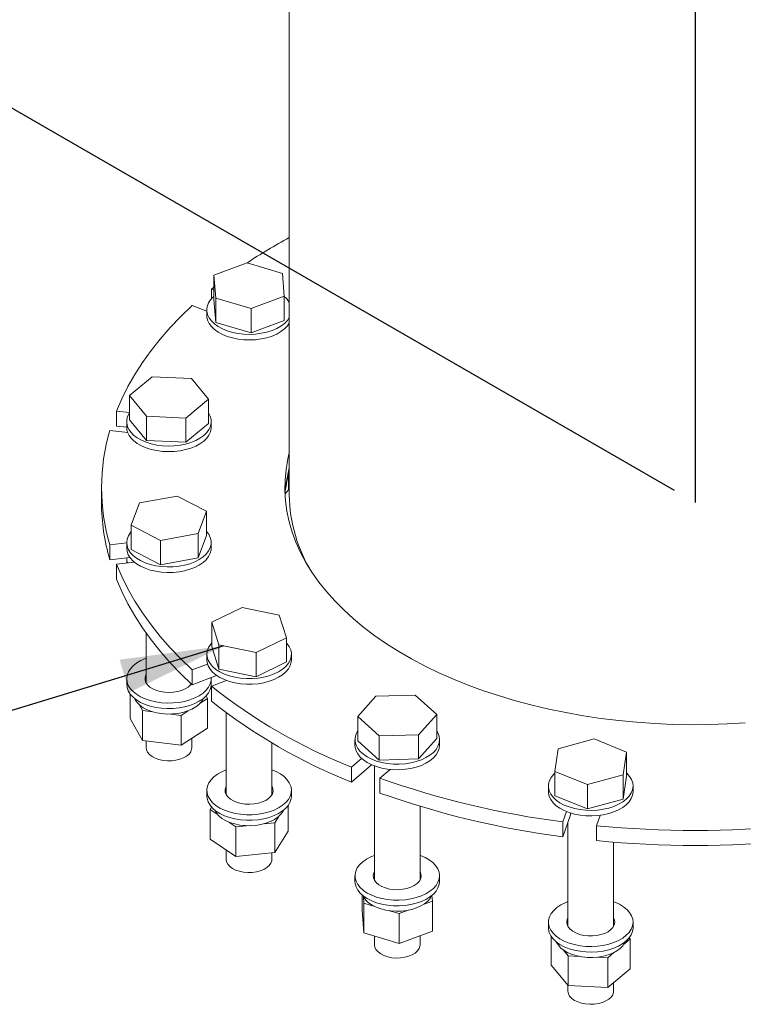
# Model space of a CAD drawing. Header units: millimetres. Extents: x 195 to 7681, y 65 to 5395.
# Tile 5 of 80: x 4071 to 4388, y 506 to 937. Entities that reach past the tile are written whole.
import ezdxf

# ---------------------------------------------------------------- set-up
doc = ezdxf.new("R2010")
doc.units = ezdxf.units.MM
doc.layers.add('COTAS', color=1, linetype='Continuous')
doc.styles.add('SLDTEXTSTYLE4', font='TXT', dxfattribs={"width": 0.605})
doc.dimstyles.new('SLDDIMSTYLE0', dxfattribs={"dimtxt": 45.5, "dimasz": 45.5, "dimexe": 0, "dimexo": 0.0625, "dimgap": 11.375, "dimtad": 1, "dimdec": 0, "dimrnd": 1e-09, "dimzin": 12, "dimdsep": 46, "dimtxsty": 'SLDTEXTSTYLE4', "dimsah": 1, "dimcen": 0.09, "dimadec": 0, "dimazin": 3, "dimtfac": 1, "dimtdec": 0, "dimtofl": 0, "dimtmove": 0, "dimatfit": 3, "dimfxl": 1, "dimfrac": 2, "dimtolj": 1, "dimtzin": 12, "dimarcsym": 0})
doc.dimstyles.new('SLDDIMSTYLE1', dxfattribs={"dimtxt": 0.18, "dimasz": 45.5, "dimexe": 0, "dimexo": 0.0625, "dimgap": 0, "dimtad": 0, "dimtih": 1, "dimtoh": 1, "dimdec": 0, "dimrnd": 1e-09, "dimzin": 0, "dimdsep": 46, "dimtxsty": 'Standard', "dimsah": 1, "dimcen": 0.09, "dimadec": 0, "dimazin": 0, "dimtfac": 45.5, "dimtdec": 0, "dimtofl": 0, "dimtmove": 0, "dimatfit": 3, "dimfxl": 1, "dimfrac": 2, "dimtolj": 1, "dimtzin": 0, "dimarcsym": 0})

# ---------------------------------------------------------------- blocks, each defined once
blk = doc.blocks.new('_D')
at = {"layer": 'COTAS', "ltscale": 13, "transparency": 16777216}
for p, q in [((3552.6, 3709.59), (3902.78, 3507.44)), ((3893.58, 3512.75), (3893.58, 998.62)), ((4357.5, 730.81), (3884.39, 1003.92))]:
    blk.add_line(p, q, dxfattribs=at)
for points in [[(3893.58, 3512.75), (3886.58, 3475.59), (3900.58, 3475.59)], [(3893.58, 998.62), (3900.58, 1035.77), (3886.58, 1035.77)]]:
    blk.add_solid(points, dxfattribs=at)
at = {"layer": 'COTAS', "ltscale": 13, "transparency": 16777216, "insert": (3834.93, 2186.17), "char_height": 45.5, "attachment_point": 1, "rotation": 90, "style": 'SLDTEXTSTYLE4'}
blk.add_mtext('3079', dxfattribs=at)

msp = doc.modelspace()

# ---------------------------------------------------------------- linework, layer by layer
at = {"color": 7, "linetype": 'Continuous', "lineweight": 18, "ltscale": 13}
for p, q in [((4188.89, 2949.27), (4188.89, 728.77)), ((4170.45, 830.45), (4155.89, 825.04)), ((4185.86, 825.88), (4170.45, 830.45)), ((4155.89, 825.04), (4156.74, 815.05)), ((4155.89, 814.42), (4155.89, 825.04)), ((4186.7, 815.9), (4185.86, 825.88)), ((4154.77, 818.99), (4155.89, 819.89)), ((4154.77, 818.99), (4155.89, 818.55)), ((4154.77, 818.99), (4154.77, 814.65)), ((4156.74, 815.05), (4172.14, 810.48)), ((4156.74, 804.44), (4156.74, 815.05)), ((4172.14, 810.48), (4186.7, 815.9)), ((4186.7, 805.28), (4186.7, 815.9)), ((4152.8, 809.33), (4146.43, 811.79)), ((4155.89, 814.42), (4156.74, 804.44)), ((4152.8, 809.85), (4152.8, 807.4)), ((4172.14, 799.86), (4172.14, 810.48)), ((4156.74, 804.44), (4172.14, 799.86)), ((4172.14, 799.86), (4186.7, 805.28)), ((4128.81, 780.6), (4118.94, 772.38)), ((4146.07, 779.78), (4128.81, 780.6)), ((4153.47, 770.74), (4146.07, 779.78)), ((4118.94, 772.38), (4126.35, 763.34)), ((4118.94, 761.77), (4118.94, 772.38)), ((4143.61, 762.52), (4153.47, 770.74)), ((4153.47, 760.13), (4153.47, 770.74)), ((4113.26, 765.55), (4118.94, 764.89)), ((4113.26, 765.55), (4113.26, 759.02)), ((4126.35, 763.34), (4143.61, 762.52)), ((4126.35, 752.73), (4126.35, 763.34)), ((4113.26, 759.02), (4117.71, 758.5)), ((4117.71, 760.95), (4117.71, 758.5)), ((4118.94, 761.77), (4126.35, 752.73)), ((4143.61, 751.91), (4143.61, 762.52)), ((4143.61, 751.91), (4153.47, 760.13)), ((4154.71, 758.5), (4154.71, 760.95)), ((4118.16, 756.16), (4110.33, 757.06)), ((4126.35, 752.73), (4143.61, 751.91)), ((4188.6, 731.13), (4188.6, 738.13)), ((4106.69, 732.03), (4106.69, 725.5)), ((4188.6, 731.13), (4187.07, 729.42)), ((4123.38, 725.35), (4119.72, 715.57)), ((4139.87, 728.4), (4123.38, 725.35)), ((4152.7, 721.69), (4139.87, 728.4)), ((4149.04, 711.91), (4152.7, 721.69)), ((4152.7, 711.07), (4152.7, 721.69)), ((4119.72, 715.57), (4132.54, 708.86)), ((4119.72, 704.96), (4119.72, 715.57)), ((4132.54, 708.86), (4149.04, 711.91)), ((4149.04, 701.3), (4149.04, 711.91)), ((4110.33, 707.01), (4117.71, 707.86)), ((4117.71, 708.01), (4117.71, 705.57)), ((4132.54, 698.24), (4132.54, 708.86)), ((4149.04, 701.3), (4152.7, 711.07)), ((4154.71, 705.57), (4154.71, 708.01)), ((4110.33, 707.01), (4110.33, 700.48)), ((4119.72, 704.96), (4132.54, 698.24)), ((4110.33, 700.48), (4119.11, 701.48)), ((4121.08, 699.41), (4113.26, 698.52)), ((4113.26, 698.52), (4113.26, 691.98)), ((4117.71, 701.32), (4117.71, 699.03)), ((4132.54, 698.24), (4149.04, 701.3)), ((4168.2, 679.56), (4154.99, 673.1)), ((4184.51, 676.19), (4168.2, 679.56)), ((4154.99, 673.1), (4158.09, 663.26)), ((4154.99, 662.48), (4154.99, 673.1)), ((4187.6, 666.35), (4184.51, 676.19)), ((4126.21, 668.45), (4126.21, 646.56)), ((4174.39, 659.89), (4187.6, 666.35)), ((4187.6, 655.74), (4187.6, 666.35)), ((4154.99, 662.48), (4158.09, 652.64)), ((4158.09, 663.26), (4174.39, 659.89)), ((4158.09, 652.64), (4158.09, 663.26)), ((4174.39, 649.27), (4174.39, 659.89)), ((4152.8, 659.11), (4152.8, 656.66)), ((4174.39, 649.27), (4187.6, 655.74)), ((4189.8, 656.66), (4189.8, 659.11)), ((4146.43, 652.28), (4153.07, 654.84)), ((4146.43, 652.28), (4146.43, 645.75)), ((4158.09, 652.64), (4174.39, 649.27)), ((4117.71, 648.41), (4117.71, 645.96)), ((4126.21, 647.81), (4125.92, 647.18)), ((4146.43, 645.75), (4157.06, 649.84)), ((4154.71, 645.96), (4154.71, 648.41)), ((4161.4, 647.64), (4154.77, 645.08)), ((4161.3, 647.68), (4161.3, 647.6)), ((4154.77, 645.08), (4154.77, 638.55)), ((4119.28, 630.92), (4119.28, 641.65)), ((4153.14, 639.76), (4149.94, 637.73)), ((4152.5, 640.9), (4153.14, 639.76)), ((4153.14, 626.7), (4153.14, 639.76)), ((4226.75, 640.7), (4218.83, 631.81)), ((4244.05, 641.19), (4226.75, 640.7)), ((4253.43, 632.78), (4244.05, 641.19)), ((4124.57, 634.47), (4123.12, 637.08)), ((4129.22, 633.89), (4124.57, 634.47)), ((4124.57, 621.4), (4124.57, 634.47)), ((4144.69, 634.39), (4141.5, 632.35)), ((4124.57, 621.4), (4119.28, 630.92)), ((4141.5, 632.35), (4136.85, 632.93)), ((4141.5, 619.29), (4141.5, 632.35)), ((4161.3, 633.47), (4161.3, 597.66)), ((4218.83, 631.81), (4228.21, 623.4)), ((4218.83, 621.19), (4218.83, 631.81)), ((4245.51, 623.89), (4253.43, 632.78)), ((4253.43, 622.17), (4253.43, 632.78)), ((4153.14, 626.7), (4141.5, 619.29)), ((4141.5, 619.29), (4124.57, 621.4)), ((4126.21, 621.2), (4126.21, 618.2)), ((4146.21, 618.2), (4146.21, 622.29)), ((4217.63, 621.68), (4217.63, 619.23)), ((4218.83, 621.19), (4228.21, 612.79)), ((4228.21, 623.4), (4245.51, 623.89)), ((4228.21, 612.79), (4228.21, 623.4)), ((4245.51, 613.28), (4245.51, 623.89)), ((4245.51, 613.28), (4253.43, 622.17)), ((4254.63, 619.23), (4254.63, 621.68)), ((4322.27, 622.01), (4306.61, 617.73)), ((4336.51, 616.31), (4322.27, 622.01)), ((4181.3, 597.66), (4181.3, 620.27)), ((4306.61, 617.73), (4305.19, 607.77)), ((4216.07, 609.69), (4220.5, 613.52)), ((4228.21, 612.79), (4245.51, 613.28)), ((4335.08, 606.35), (4336.51, 616.31)), ((4336.51, 605.7), (4336.51, 616.31)), ((4216.07, 603.16), (4224.87, 610.76)), ((4216.07, 609.69), (4216.07, 603.16)), ((4226.13, 610.25), (4226.13, 560.23)), ((4232.97, 608.71), (4228.54, 604.88)), ((4228.54, 604.88), (4228.54, 598.35)), ((4305.19, 607.77), (4319.42, 602.08)), ((4305.19, 597.15), (4305.19, 607.77)), ((4319.42, 602.08), (4335.08, 606.35)), ((4335.08, 595.73), (4335.08, 606.35)), ((4335.08, 595.73), (4336.51, 605.7)), ((4152.8, 599.5), (4152.8, 597.05)), ((4189.8, 597.05), (4189.8, 599.5)), ((4302.35, 601.43), (4302.35, 598.98)), ((4319.42, 591.46), (4319.42, 602.08)), ((4339.35, 598.98), (4339.35, 601.43)), ((4161.3, 598.9), (4161.01, 598.28)), ((4305.19, 597.15), (4319.42, 591.46)), ((4319.42, 591.46), (4335.08, 595.73)), ((4154.25, 591.18), (4154.86, 592.16)), ((4157.33, 589.09), (4154.25, 591.18)), ((4154.25, 578.12), (4154.25, 591.18)), ((4188.34, 581.69), (4188.34, 592.9)), ((4246.13, 560.23), (4246.13, 592.52)), ((4184.1, 587.93), (4182.5, 585.34)), ((4308.63, 585.73), (4310.19, 590.25)), ((4308.63, 579.19), (4311.92, 588.73)), ((4311.92, 589.62), (4311.92, 588.73)), ((4324.9, 588.56), (4323.35, 584.04)), ((4165.46, 583.56), (4162.38, 585.65)), ((4170.13, 584.05), (4165.46, 583.56)), ((4165.46, 570.49), (4165.46, 583.56)), ((4182.5, 585.34), (4177.82, 584.85)), ((4182.5, 572.28), (4182.5, 585.34)), ((4308.63, 585.73), (4308.63, 579.19)), ((4310.85, 585.61), (4310.85, 539.97)), ((4323.35, 584.04), (4323.35, 577.51)), ((4165.46, 570.49), (4154.25, 578.12)), ((4188.34, 581.69), (4182.5, 572.28)), ((4330.85, 539.97), (4330.85, 576.84)), ((4161.3, 573.33), (4161.3, 569.29)), ((4182.5, 572.28), (4165.46, 570.49)), ((4181.3, 569.29), (4181.3, 572.15)), ((4217.63, 562.07), (4217.63, 559.62)), ((4226.13, 561.47), (4225.85, 560.85)), ((4246.13, 561.47), (4246.42, 560.85)), ((4254.63, 559.62), (4254.63, 562.07)), ((4220.73, 547.05), (4220.73, 553.71)), ((4221.57, 550.13), (4221.34, 552.87)), ((4251.32, 553.53), (4251.54, 550.97)), ((4225.8, 548.87), (4221.57, 550.13)), ((4221.57, 537.06), (4221.57, 550.13)), ((4251.54, 550.97), (4247.54, 549.48)), ((4251.54, 537.91), (4251.54, 550.97)), ((4221.57, 537.06), (4220.73, 547.05)), ((4236.98, 545.56), (4232.75, 546.81)), ((4240.97, 547.04), (4236.98, 545.56)), ((4236.98, 532.49), (4236.98, 545.56)), ((4302.35, 541.82), (4302.35, 539.37)), ((4310.85, 541.22), (4310.56, 540.59)), ((4330.85, 541.22), (4331.13, 540.59)), ((4339.35, 539.37), (4339.35, 541.82)), ((4236.98, 532.49), (4221.57, 537.06)), ((4226.13, 535.71), (4226.13, 531.86)), ((4251.54, 537.91), (4236.98, 532.49)), ((4246.13, 531.86), (4246.13, 535.9)), ((4303.58, 523.04), (4303.58, 535.53)), ((4337.7, 534.96), (4338.11, 534.47)), ((4338.11, 534.47), (4335.4, 532.21)), ((4338.11, 521.4), (4338.11, 534.47)), ((4310.98, 527.07), (4308.95, 529.55)), ((4315.72, 526.84), (4310.98, 527.07)), ((4310.98, 514), (4310.98, 527.07)), ((4328.25, 526.25), (4323.51, 526.47)), ((4330.95, 528.5), (4328.25, 526.25)), ((4328.25, 513.18), (4328.25, 526.25)), ((4310.98, 514), (4303.58, 523.04)), ((4338.11, 521.4), (4328.25, 513.18)), ((4310.85, 514.17), (4310.85, 511.61)), ((4328.25, 513.18), (4310.98, 514)), ((4330.85, 511.61), (4330.85, 515.35))]:
    msp.add_line(p, q, dxfattribs=at)
at = {"color": 7, "linetype": 'Continuous', "ltscale": 13}
for p, q in [((4366.69, 728.77), (4366.69, 2949.27)), ((4366.69, 725.5), (4366.69, 728.77))]:
    msp.add_line(p, q, dxfattribs=at)
at = {"color": 7, "linetype": 'Continuous', "lineweight": 18, "ltscale": 13, "flags": 128}
for points in [[(4113.26, 765.55), (4115.59, 770.97), (4118.28, 776.34), (4121.3, 781.64), (4124.67, 786.88), (4128.38, 792.04), (4132.41, 797.12), (4136.77, 802.11), (4141.44, 807), (4146.43, 811.79)], [(4152.8, 807.4), (4152.82, 806.88), (4153.12, 805.4), (4153.78, 803.96), (4154.78, 802.59), (4156.1, 801.31), (4157.72, 800.15), (4159.6, 799.13), (4161.71, 798.27), (4164.01, 797.59), (4166.44, 797.1), (4168.98, 796.81), (4171.55, 796.72), (4174.12, 796.85), (4176.64, 797.18), (4179.05, 797.71), (4181.32, 798.42), (4183.38, 799.32), (4185.21, 800.37), (4186.78, 801.55), (4188.03, 802.85), (4188.89, 804.1)], [(4152.82, 809.33), (4153.12, 807.85), (4153.78, 806.41), (4154.78, 805.04), (4156.1, 803.76), (4157.72, 802.6), (4159.6, 801.58), (4161.71, 800.72), (4164.01, 800.04), (4166.44, 799.55), (4168.98, 799.26), (4171.55, 799.17), (4174.12, 799.3), (4176.64, 799.63), (4179.05, 800.16), (4181.32, 800.87), (4183.38, 801.77), (4185.21, 802.82), (4186.78, 804), (4188.03, 805.3), (4188.89, 806.55)], [(4119.48, 756.38), (4120.74, 755.09), (4122.31, 753.9), (4124.14, 752.85), (4126.21, 751.96), (4128.47, 751.25), (4130.89, 750.72), (4133.41, 750.39), (4135.98, 750.27), (4138.56, 750.35), (4141.09, 750.65), (4143.52, 751.14), (4145.82, 751.82), (4147.92, 752.68), (4149.8, 753.7), (4151.42, 754.87), (4152.73, 756.15), (4153.73, 757.52), (4154.38, 758.96), (4154.69, 760.44), (4154.63, 761.93), (4154.21, 763.4), (4153.47, 764.79)], [(4119.48, 753.94), (4120.74, 752.64), (4122.31, 751.45), (4124.14, 750.4), (4126.21, 749.51), (4128.47, 748.8), (4130.89, 748.27), (4133.41, 747.94), (4135.98, 747.82), (4138.56, 747.9), (4141.09, 748.2), (4143.52, 748.69), (4145.82, 749.37), (4147.92, 750.23), (4149.8, 751.25), (4151.42, 752.42), (4152.73, 753.7), (4153.73, 755.07), (4154.38, 756.51), (4154.69, 757.99), (4154.71, 758.5)], [(4388.51, 629.03), (4380.6, 628.58), (4372.66, 628.32), (4364.7, 628.27), (4356.75, 628.42), (4348.83, 628.78), (4340.93, 629.34), (4333.09, 630.09), (4325.31, 631.05), (4317.61, 632.21), (4310.01, 633.56), (4302.52, 635.1), (4295.16, 636.84), (4287.93, 638.75), (4280.86, 640.86), (4273.96, 643.14), (4267.24, 645.59), (4260.72, 648.22), (4254.4, 651.01), (4248.3, 653.95), (4242.43, 657.05), (4236.81, 660.3), (4231.44, 663.69), (4226.33, 667.21), (4221.5, 670.85), (4216.96, 674.62), (4212.71, 678.5), (4208.76, 682.48), (4205.11, 686.57), (4201.79, 690.74), (4198.79, 694.99), (4196.11, 699.31), (4193.77, 703.7), (4191.77, 708.14), (4190.11, 712.63), (4188.8, 717.16), (4187.83, 721.72), (4187.22, 726.3), (4186.95, 730.88), (4187.04, 735.47), (4187.48, 740.06), (4188.27, 744.63), (4188.89, 747.27)], [(4119.72, 712.85), (4119.33, 712.39), (4118.44, 711), (4117.9, 709.54), (4117.71, 708.05), (4117.88, 706.57), (4118.41, 705.11), (4119.28, 703.71), (4120.48, 702.39), (4121.99, 701.18), (4123.78, 700.1)], [(4123.78, 700.1), (4125.81, 699.18), (4128.04, 698.43), (4130.43, 697.87), (4132.93, 697.5), (4135.49, 697.34), (4138.07, 697.39), (4140.62, 697.64), (4143.08, 698.1), (4145.4, 698.75), (4147.54, 699.58), (4149.47, 700.57), (4151.13, 701.71), (4152.51, 702.97), (4153.57, 704.33), (4154.29, 705.76), (4154.66, 707.23), (4154.67, 708.72), (4154.32, 710.2), (4153.61, 711.63), (4152.7, 712.85)], [(4117.71, 705.57), (4117.88, 704.12), (4118.41, 702.66), (4119.28, 701.26), (4120.48, 699.94), (4121.99, 698.73), (4123.78, 697.65)], [(4123.78, 697.65), (4125.81, 696.73), (4128.04, 695.98), (4130.43, 695.42), (4132.93, 695.05), (4135.49, 694.89), (4138.07, 694.94), (4140.62, 695.19), (4143.08, 695.65), (4145.4, 696.3), (4147.54, 697.13), (4149.47, 698.12), (4151.13, 699.26), (4152.51, 700.52), (4153.57, 701.88), (4154.29, 703.31), (4154.66, 704.78), (4154.71, 705.57)], [(4146.43, 652.28), (4141.44, 657.07), (4136.77, 661.96), (4132.41, 666.94), (4128.38, 672.02), (4124.67, 677.18), (4121.3, 682.42), (4118.28, 687.73), (4115.59, 693.09), (4113.26, 698.52)], [(4146.43, 645.75), (4141.44, 650.53), (4136.77, 655.42), (4132.41, 660.41), (4128.38, 665.49), (4124.67, 670.65), (4121.3, 675.89), (4118.28, 681.19), (4115.59, 686.56), (4113.26, 691.98)], [(4154.99, 664.16), (4154.63, 663.74), (4153.67, 662.36), (4153.06, 660.91), (4152.8, 659.43), (4152.91, 657.94), (4153.37, 656.47), (4154.18, 655.06), (4155.32, 653.72), (4156.78, 652.49), (4158.51, 651.39), (4160.5, 650.44), (4162.69, 649.66), (4165.06, 649.06)], [(4165.06, 649.06), (4167.54, 648.65), (4170.1, 648.45), (4172.68, 648.46), (4175.24, 648.68), (4177.71, 649.09), (4180.07, 649.71), (4182.25, 650.5), (4184.22, 651.47), (4185.93, 652.58), (4187.36, 653.82), (4188.48, 655.16), (4189.27, 656.58), (4189.7, 658.05), (4189.78, 659.54), (4189.5, 661.02), (4188.86, 662.46), (4187.88, 663.84), (4187.6, 664.16)], [(4123.78, 640.5), (4121.99, 641.57), (4120.48, 642.78), (4119.28, 644.1), (4118.41, 645.5), (4117.88, 646.96), (4117.71, 648.45), (4117.9, 649.93), (4118.44, 651.39), (4119.33, 652.79), (4120.55, 654.1), (4122.08, 655.3), (4123.88, 656.37), (4125.92, 657.28), (4126.21, 657.39)], [(4152.8, 656.66), (4152.91, 655.49), (4153.37, 654.02), (4154.18, 652.61), (4155.32, 651.27), (4156.78, 650.04), (4158.51, 648.94), (4160.5, 647.99), (4162.69, 647.21), (4165.06, 646.61)], [(4165.06, 646.61), (4167.54, 646.2), (4170.1, 646), (4172.68, 646.01), (4175.24, 646.23), (4177.71, 646.64), (4180.07, 647.26), (4182.25, 648.05), (4184.22, 649.02), (4185.93, 650.13), (4187.36, 651.37), (4188.48, 652.71), (4189.27, 654.13), (4189.7, 655.6), (4189.8, 656.66)], [(4154.68, 648.93), (4154.66, 647.62), (4154.29, 646.15), (4153.57, 644.72), (4152.51, 643.36), (4151.13, 642.1), (4149.47, 640.96), (4147.54, 639.97), (4145.4, 639.14), (4143.08, 638.49), (4140.62, 638.04), (4138.07, 637.78), (4135.49, 637.74), (4132.93, 637.9), (4130.43, 638.26), (4128.04, 638.83), (4125.81, 639.57), (4123.78, 640.5)], [(4126.21, 650.26), (4126.1, 650.05), (4125.75, 648.95), (4125.75, 647.83), (4126.12, 646.73), (4126.82, 645.69), (4127.84, 644.74), (4129.15, 643.92)], [(4125.92, 647.18), (4126.1, 647.6), (4126.21, 647.81)], [(4123.78, 638.05), (4121.99, 639.12), (4120.48, 640.33), (4119.28, 641.65), (4118.41, 643.05), (4117.88, 644.51), (4117.71, 645.96)], [(4154.71, 645.96), (4154.66, 645.17), (4154.29, 643.7), (4153.57, 642.27), (4152.51, 640.91), (4151.13, 639.65), (4149.47, 638.51), (4147.54, 637.52), (4145.4, 636.69), (4143.08, 636.04), (4140.62, 635.59), (4138.07, 635.33), (4135.49, 635.29), (4132.93, 635.45), (4130.43, 635.81), (4128.04, 636.38), (4125.81, 637.13), (4123.78, 638.05)], [(4129.15, 643.92), (4130.7, 643.25), (4132.44, 642.75), (4134.3, 642.45), (4136.23, 642.35), (4138.16, 642.45), (4140.03, 642.76), (4141.76, 643.26), (4143.3, 643.94), (4144.6, 644.77), (4145.62, 645.72), (4145.97, 646.17)], [(4151.26, 639.75), (4151.2, 639.61), (4150.44, 638.33), (4149.34, 637.13), (4147.95, 636.03), (4146.28, 635.07), (4144.38, 634.27), (4142.29, 633.64), (4140.06, 633.21), (4137.74, 632.97), (4135.39, 632.94), (4133.06, 633.11), (4130.8, 633.49), (4128.66, 634.06), (4126.7, 634.81), (4124.95, 635.72), (4123.47, 636.78), (4122.28, 637.95), (4121.41, 639.21), (4121.15, 639.75)], [(4218.83, 625.47), (4218.66, 625.2), (4217.99, 623.76), (4217.66, 622.28), (4217.7, 620.79), (4218.09, 619.32), (4218.84, 617.89), (4219.92, 616.54), (4221.32, 615.29), (4223, 614.16), (4224.95, 613.18), (4227.11, 612.36), (4229.44, 611.73), (4231.91, 611.28), (4234.45, 611.05), (4237.03, 611.01)], [(4237.03, 611.01), (4239.6, 611.19), (4242.09, 611.57), (4244.47, 612.15), (4246.69, 612.91), (4248.7, 613.85), (4250.47, 614.93), (4251.96, 616.15), (4253.14, 617.47), (4253.98, 618.88), (4254.49, 620.34), (4254.63, 621.83), (4254.42, 623.31), (4253.84, 624.77), (4253.43, 625.47)], [(4146.21, 618.2), (4146.14, 617.52), (4145.74, 616.44), (4144.99, 615.43), (4143.93, 614.53), (4142.58, 613.75), (4141.01, 613.13), (4139.26, 612.7), (4137.41, 612.46), (4135.51, 612.44), (4133.63, 612.62), (4131.85, 613), (4130.22, 613.57), (4128.82, 614.31), (4127.67, 615.19), (4126.84, 616.17), (4126.35, 617.23), (4126.21, 618.2)], [(4217.63, 619.23), (4217.7, 618.34), (4218.09, 616.87), (4218.84, 615.44), (4219.92, 614.09), (4221.32, 612.84), (4223, 611.71), (4224.95, 610.73), (4227.11, 609.91), (4229.44, 609.28), (4231.91, 608.83), (4234.45, 608.6), (4237.03, 608.57)], [(4237.03, 608.57), (4239.6, 608.74), (4242.09, 609.12), (4244.47, 609.7), (4246.69, 610.46), (4248.7, 611.4), (4250.47, 612.48), (4251.96, 613.7), (4253.14, 615.02), (4253.98, 616.43), (4254.49, 617.89), (4254.63, 619.23)], [(4165.06, 589.45), (4162.69, 590.05), (4160.5, 590.83), (4158.51, 591.78), (4156.78, 592.89), (4155.32, 594.12), (4154.18, 595.45), (4153.37, 596.87), (4152.91, 598.33), (4152.8, 599.82), (4153.06, 601.3), (4153.67, 602.75), (4154.63, 604.14), (4155.91, 605.43), (4157.48, 606.61), (4159.33, 607.65), (4161.3, 608.49)], [(4181.3, 608.49), (4183.11, 607.72), (4184.98, 606.69), (4186.58, 605.52), (4187.88, 604.23), (4188.86, 602.86), (4189.5, 601.41), (4189.78, 599.93), (4189.7, 598.44), (4189.27, 596.97), (4188.48, 595.55), (4187.36, 594.21), (4185.93, 592.97), (4184.22, 591.86), (4182.25, 590.9), (4180.07, 590.1), (4177.71, 589.49), (4175.24, 589.07), (4172.68, 588.85), (4170.1, 588.85), (4167.54, 589.05), (4165.06, 589.45)], [(4305.19, 607.11), (4304.62, 606.56), (4303.54, 605.2), (4302.8, 603.77), (4302.41, 602.3), (4302.38, 600.81), (4302.7, 599.33), (4303.38, 597.9), (4304.4, 596.53), (4305.75, 595.25), (4307.38, 594.1), (4309.28, 593.09), (4311.4, 592.24), (4313.7, 591.57), (4316.15, 591.1), (4318.68, 590.82), (4321.26, 590.75), (4323.83, 590.89), (4326.34, 591.23), (4328.75, 591.77)], [(4328.75, 591.77), (4331, 592.5), (4333.05, 593.4), (4334.87, 594.46), (4336.41, 595.65), (4337.65, 596.96), (4338.56, 598.36), (4339.13, 599.81), (4339.34, 601.29), (4339.2, 602.78), (4338.69, 604.24), (4337.84, 605.65), (4336.65, 606.97), (4336.51, 607.11)], [(4161.3, 601.35), (4161.13, 601.01), (4160.82, 599.91), (4160.87, 598.79), (4161.27, 597.7), (4162.02, 596.66), (4163.08, 595.73), (4164.42, 594.92), (4166, 594.27), (4167.76, 593.8)], [(4167.76, 593.8), (4169.63, 593.52), (4171.57, 593.44), (4173.49, 593.58), (4175.34, 593.91), (4177.05, 594.43), (4178.57, 595.13), (4179.83, 595.98), (4180.81, 596.94), (4181.47, 598), (4181.77, 599.1), (4181.72, 600.22), (4181.32, 601.31), (4181.3, 601.35)], [(4165.06, 587), (4162.69, 587.6), (4160.5, 588.38), (4158.51, 589.33), (4156.78, 590.44), (4155.32, 591.67), (4154.18, 593), (4153.37, 594.42), (4152.91, 595.88), (4152.8, 597.05)], [(4161.01, 598.28), (4161.13, 598.56), (4161.3, 598.9)], [(4189.8, 597.05), (4189.7, 595.99), (4189.27, 594.52), (4188.48, 593.1), (4187.36, 591.76), (4185.93, 590.52), (4184.22, 589.41), (4182.25, 588.45), (4180.07, 587.65), (4177.71, 587.04), (4175.24, 586.62), (4172.68, 586.4), (4170.1, 586.4), (4167.54, 586.6), (4165.06, 587)], [(4181.3, 598.9), (4181.32, 598.86), (4181.58, 598.28)], [(4181.58, 598.28), (4181.47, 598.54), (4181.3, 598.9)], [(4302.35, 598.98), (4302.38, 598.36), (4302.7, 596.88), (4303.38, 595.45), (4304.4, 594.08), (4305.75, 592.81), (4307.38, 591.65), (4309.28, 590.64), (4311.4, 589.79), (4313.7, 589.12), (4316.15, 588.65), (4318.68, 588.37), (4321.26, 588.3), (4323.83, 588.44), (4326.34, 588.78), (4328.75, 589.32)], [(4328.75, 589.32), (4331, 590.05), (4333.05, 590.95), (4334.87, 592.01), (4336.41, 593.21), (4337.65, 594.51), (4338.56, 595.91), (4339.13, 597.36), (4339.34, 598.84), (4339.35, 598.98)], [(4186.35, 590.85), (4186.01, 590.17), (4185.11, 588.91), (4183.89, 587.75), (4182.37, 586.71), (4180.6, 585.82), (4178.62, 585.08), (4176.47, 584.54), (4174.19, 584.18), (4171.85, 584.03), (4169.5, 584.08), (4167.19, 584.34), (4164.98, 584.8), (4162.91, 585.45), (4161.03, 586.27), (4159.39, 587.24), (4158.02, 588.35), (4156.97, 589.56), (4156.24, 590.85)], [(4181.3, 569.29), (4181.24, 568.68), (4180.86, 567.61), (4180.13, 566.59), (4179.09, 565.67), (4177.76, 564.89), (4176.2, 564.26), (4174.47, 563.82), (4172.61, 563.57), (4170.71, 563.53), (4168.83, 563.7), (4167.04, 564.07), (4165.41, 564.63), (4163.99, 565.35), (4162.83, 566.22), (4161.97, 567.2), (4161.46, 568.26), (4161.3, 569.29)], [(4237.03, 551.41), (4234.45, 551.44), (4231.91, 551.68), (4229.44, 552.12), (4227.11, 552.75), (4224.95, 553.57), (4223, 554.55), (4221.32, 555.68), (4219.92, 556.93), (4218.84, 558.28), (4218.09, 559.71), (4217.7, 561.18), (4217.66, 562.67), (4217.99, 564.15), (4218.66, 565.59), (4219.68, 566.96), (4221.02, 568.23), (4222.65, 569.39), (4224.54, 570.4), (4226.13, 571.06)], [(4246.13, 571.06), (4246.26, 571.01), (4248.32, 570.11), (4250.14, 569.05), (4251.68, 567.86), (4252.93, 566.55), (4253.84, 565.16), (4254.42, 563.71), (4254.63, 562.22), (4254.49, 560.73), (4253.98, 559.27), (4253.14, 557.87), (4251.96, 556.54), (4250.47, 555.32), (4248.7, 554.24), (4246.69, 553.3), (4244.47, 552.54), (4242.09, 551.96), (4239.6, 551.58), (4237.03, 551.41)], [(4226.13, 563.92), (4225.91, 563.45), (4225.64, 562.34), (4225.74, 561.22), (4226.19, 560.13), (4226.97, 559.11), (4228.07, 558.19), (4229.45, 557.4), (4231.05, 556.77), (4232.82, 556.32), (4234.71, 556.07), (4236.64, 556.02)], [(4225.85, 560.85), (4225.91, 561), (4226.13, 561.47)], [(4236.64, 556.02), (4238.56, 556.18), (4240.4, 556.54), (4242.09, 557.08), (4243.58, 557.8), (4244.81, 558.66), (4245.75, 559.64), (4246.36, 560.7), (4246.62, 561.81), (4246.53, 562.93), (4246.13, 563.92)], [(4246.42, 560.85), (4246.27, 561.21), (4246.13, 561.47)], [(4237.03, 548.96), (4234.45, 548.99), (4231.91, 549.23), (4229.44, 549.67), (4227.11, 550.3), (4224.95, 551.12), (4223, 552.1), (4221.32, 553.23), (4219.92, 554.48), (4218.84, 555.83), (4218.09, 557.26), (4217.7, 558.73), (4217.63, 559.62)], [(4254.63, 559.62), (4254.49, 558.29), (4253.98, 556.82), (4253.14, 555.42), (4251.96, 554.09), (4250.47, 552.87), (4248.7, 551.79), (4246.69, 550.85), (4244.47, 550.09), (4242.09, 549.51), (4239.6, 549.13), (4237.03, 548.96)], [(4251.19, 553.42), (4250.51, 552.21), (4249.47, 550.99), (4248.13, 549.87), (4246.5, 548.89), (4244.64, 548.06), (4242.58, 547.4), (4240.37, 546.93), (4238.06, 546.66), (4235.71, 546.6), (4233.37, 546.74), (4231.09, 547.08), (4228.93, 547.62), (4226.94, 548.34), (4225.15, 549.23), (4223.62, 550.26), (4222.38, 551.41), (4221.46, 552.66), (4221.07, 553.42)], [(4328.75, 532.16), (4326.34, 531.62), (4323.83, 531.28), (4321.26, 531.14), (4318.68, 531.21), (4316.15, 531.49), (4313.7, 531.97), (4311.4, 532.64), (4309.28, 533.48), (4307.38, 534.49), (4305.75, 535.65), (4304.4, 536.92), (4303.38, 538.29), (4302.7, 539.73), (4302.38, 541.2), (4302.41, 542.69), (4302.8, 544.17), (4303.54, 545.59), (4304.62, 546.95), (4306.01, 548.2), (4307.7, 549.33), (4309.64, 550.31), (4310.85, 550.8)], [(4330.85, 550.8), (4331.38, 550.6), (4333.39, 549.67), (4335.16, 548.58), (4336.65, 547.37), (4337.84, 546.04), (4338.69, 544.64), (4339.2, 543.17), (4339.34, 541.69), (4339.13, 540.2), (4338.56, 538.75), (4337.65, 537.35), (4336.41, 536.05), (4334.87, 534.85), (4333.05, 533.79), (4331, 532.89), (4328.75, 532.16)], [(4310.85, 543.67), (4310.57, 543.05), (4310.35, 541.94), (4310.49, 540.83), (4310.98, 539.74), (4311.81, 538.73), (4312.94, 537.83), (4314.35, 537.06), (4315.97, 536.45), (4317.77, 536.02), (4319.66, 535.8), (4321.6, 535.77), (4323.51, 535.96), (4325.33, 536.34)], [(4325.33, 536.34), (4327, 536.91), (4328.46, 537.64), (4329.66, 538.52), (4330.56, 539.51), (4331.12, 540.58), (4331.34, 541.69), (4331.2, 542.81), (4330.85, 543.67)], [(4328.75, 529.71), (4326.34, 529.17), (4323.83, 528.83), (4321.26, 528.69), (4318.68, 528.76), (4316.15, 529.04), (4313.7, 529.52), (4311.4, 530.19), (4309.28, 531.03), (4307.38, 532.04), (4305.75, 533.2), (4304.4, 534.47), (4303.38, 535.84), (4302.7, 537.28), (4302.38, 538.75), (4302.35, 539.37)], [(4310.56, 540.59), (4310.57, 540.6), (4310.85, 541.22)], [(4339.35, 539.37), (4339.34, 539.24), (4339.13, 537.75), (4338.56, 536.3), (4337.65, 534.9), (4336.41, 533.6), (4334.87, 532.4), (4333.05, 531.34), (4331, 530.44), (4328.75, 529.71)], [(4331.13, 540.59), (4330.93, 541.05), (4330.85, 541.22)], [(4246.13, 531.86), (4246.09, 531.32), (4245.73, 530.24), (4245.03, 529.22), (4244, 528.3), (4242.69, 527.5), (4241.14, 526.87), (4239.41, 526.41), (4237.57, 526.15), (4235.67, 526.1), (4233.79, 526.25), (4231.99, 526.61), (4230.34, 527.16), (4228.9, 527.87), (4227.73, 528.74), (4226.85, 529.71), (4226.32, 530.76), (4226.13, 531.86), (4226.13, 531.86)], [(4335.9, 533.16), (4335.68, 532.7), (4334.83, 531.43), (4333.66, 530.25), (4332.19, 529.19), (4330.46, 528.27), (4328.51, 527.51), (4326.38, 526.93), (4324.13, 526.54), (4321.8, 526.35), (4319.44, 526.37), (4317.12, 526.6), (4314.89, 527.02), (4312.79, 527.64), (4310.88, 528.43), (4309.2, 529.38), (4307.78, 530.47), (4306.67, 531.67), (4305.88, 532.95), (4305.79, 533.16)], [(4330.85, 511.61), (4330.81, 511.13), (4330.48, 510.05), (4329.79, 509.03), (4328.79, 508.1), (4327.49, 507.29), (4325.96, 506.64), (4324.24, 506.18), (4322.4, 505.9), (4320.5, 505.84), (4318.61, 505.98), (4316.81, 506.32), (4315.15, 506.86), (4313.7, 507.57), (4312.5, 508.42), (4311.61, 509.39), (4311.05, 510.44), (4310.85, 511.53), (4310.85, 511.61)]]:
    msp.add_lwpolyline(points, dxfattribs=at)
at = {"color": 7, "linetype": 'Continuous', "lineweight": 18, "ltscale": 169}
for centre, radius, start, end in [((4301.97, 631.98), 238.12, 118.3503, 123.5636), ((4160.64, 809.54), 7.83, 127.3719, 181.5638), ((4180.16, 808.06), 10.11, 30.2356, 49.6728), ((4124.55, 760.93), 6.81, 145.4248, 221.8706), ((4194.81, 732.03), 88.11, 163.4999, 196.5001), ((4124.79, 758.62), 7.08, 181.0252, 221.4564), ((4248.29, 725.38), 61.36, 165.4996, 176.837), ((4248.87, 722.79), 62.2, 164.6584, 172.9799), ((4254.29, 729.59), 65.4, 180.7248, 212.1112), ((4195.34, 725.61), 88.65, 180.0738, 196.4735), ((4124.11, 701.36), 6.41, 180.1679, 200.8885), ((4305.88, 836.05), 243.53, 231.6466, 248.3588), ((4305.88, 829.52), 243.53, 231.6466, 248.3588), ((4357.23, 965.99), 383.36, 250.386, 262.7179), ((4357.23, 959.46), 383.36, 250.386, 262.7179), ((4366.69, 1029.78), 447.84, 264.4457, 275.5543), ((4366.69, 1023.24), 447.84, 264.4457, 275.5543)]:
    msp.add_arc(centre, radius, start, end, dxfattribs=at)

# ---------------------------------------------------------------- dimensions: what is measured, and where the dimension line sits
at = {"layer": 'COTAS', "ltscale": 13}
dim = msp.add_linear_dim(base=(3893.58, 998.62), p1=(3543.41, 3714.9), p2=(4366.69, 725.5), angle=90, dimstyle='SLDDIMSTYLE0', dxfattribs=at)
dim.commit()
dim.dimension.update_dxf_attribs({"geometry": '_D', "text_midpoint": (3893.58, 2255.68), "dimtype": 160})

# ---------------------------------------------------------------- leaders
msp.add_leader([(4160.3, 662.8), (4043.39, 627.28)], dimstyle='SLDDIMSTYLE1', dxfattribs=at)

doc.saveas('drawing.dxf')
